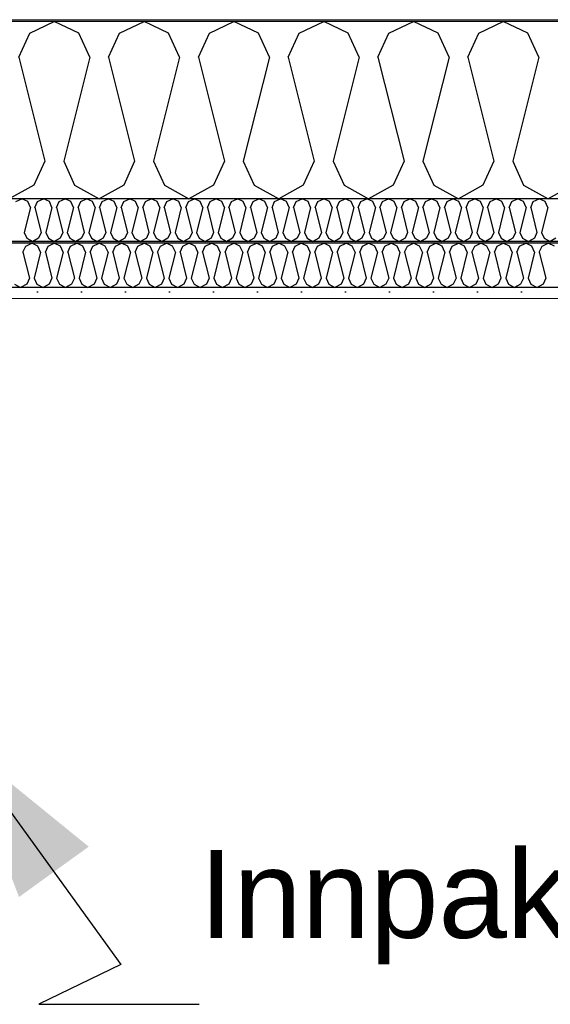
# Model space of a CAD drawing. Header units: millimetres. Extents: x -8544 to 51179, y -2070 to 39312.
# Tile 133 of 165: x 32105 to 32708, y 7634 to 8753. Entities that reach past the tile are written whole.
import ezdxf

# ---------------------------------------------------------------- set-up
doc = ezdxf.new("R2010")
doc.units = ezdxf.units.MM
doc.header["$LTSCALE"] = 0.5
doc.header["$MEASUREMENT"] = 0
doc.linetypes.add('PLINE', pattern=[0])
doc.layers.add('236- Innvendig kledning og overflate(Nye konstruksjoner)', color=7, linetype='Continuous', lineweight=0)
doc.layers.add('262- Taktekking(Nye konstruksjoner)', color=7, linetype='Continuous', lineweight=0)
for name, color, linetype in [('256- Faste himlinger og overflatebehandling (Skravur)(Nye konstruksjoner)', 7, 'Continuous'), ('256- Faste himlinger og overflatebehandling(Nye konstruksjoner)', 7, 'Continuous'), ('261- Primærkonstruksjon (tak)', 7, 'Continuous'), ('261- Primærkonstruksjon (tak) (Skravur)', 7, 'Continuous'), ('262- Taktekking (Skravur)(Nye konstruksjoner)', 7, 'Continuous'), ('832- Tekst bygning(Nye konstruksjoner)', 7, 'Continuous')]:
    doc.layers.add(name, color=color, linetype=linetype)
doc.styles.add('GENERATED_STYLE_3', font='arial.ttf')
doc.dimstyles.new('GENERATED_STYLE__2', dxfattribs={"dimtxt": 0.18, "dimasz": 182.4, "dimexe": 0.18, "dimexo": 0.0625, "dimgap": 0, "dimtad": 0, "dimtih": 1, "dimtoh": 1, "dimdec": 4, "dimzin": 0, "dimdsep": 46, "dimcen": 0.09, "dimadec": 0, "dimazin": 0, "dimtfac": 1, "dimtdec": 4, "dimtmove": 0, "dimatfit": 3, "dimldrblk": 'ARROWHEAD_5', "dimfxl": 1, "dimtolj": 1, "dimtzin": 0, "dimarcsym": 0})

# ---------------------------------------------------------------- blocks, each defined once
blk = doc.blocks.new('*X5')
at = {"layer": '261- Primærkonstruksjon (tak) (Skravur)', "linetype": 'PLINE'}
for p, q in [((32116.3, 8738.1), (32144.2, 8751.3)), ((32172, 8738.1), (32144.2, 8751.3)), ((32218.3, 8738.1), (32246.2, 8751.3)), ((32274.1, 8738.1), (32246.2, 8751.3)), ((32320.4, 8738.1), (32348.3, 8751.3)), ((32376.1, 8738.1), (32348.3, 8751.3)), ((32422.4, 8738.1), (32450.3, 8751.3)), ((32478.2, 8738.1), (32450.3, 8751.3)), ((32524.5, 8738.1), (32552.3, 8751.3)), ((32580.2, 8738.1), (32552.3, 8751.3)), ((32626.5, 8738.1), (32654.4, 8751.3)), ((32682.3, 8738.1), (32654.4, 8751.3)), ((32103.9, 8710.8), (32116.3, 8738.1)), ((32184.5, 8710.8), (32172, 8738.1)), ((32205.9, 8710.8), (32218.3, 8738.1)), ((32286.5, 8710.8), (32274.1, 8738.1)), ((32308, 8710.8), (32320.4, 8738.1)), ((32388.6, 8710.8), (32376.1, 8738.1)), ((32410, 8710.8), (32422.4, 8738.1)), ((32490.6, 8710.8), (32478.2, 8738.1)), ((32512, 8710.8), (32524.5, 8738.1)), ((32592.7, 8710.8), (32580.2, 8738.1)), ((32614.1, 8710.8), (32626.5, 8738.1)), ((32694.7, 8710.8), (32682.3, 8738.1)), ((32103.9, 8710.8), (32133.4, 8592.5)), ((32184.5, 8710.8), (32154.9, 8592.5)), ((32205.9, 8710.8), (32235.5, 8592.5)), ((32286.5, 8710.8), (32256.9, 8592.5)), ((32308, 8710.8), (32337.5, 8592.5)), ((32388.6, 8710.8), (32359, 8592.5)), ((32410, 8710.8), (32439.6, 8592.5)), ((32490.6, 8710.8), (32461, 8592.5)), ((32512, 8710.8), (32541.6, 8592.5)), ((32592.7, 8710.8), (32563.1, 8592.5)), ((32614.1, 8710.8), (32643.7, 8592.5)), ((32694.7, 8710.8), (32665.1, 8592.5)), ((32133.4, 8592.5), (32121, 8565.1)), ((32154.9, 8592.5), (32167.3, 8565.1)), ((32235.5, 8592.5), (32223.1, 8565.1)), ((32256.9, 8592.5), (32269.4, 8565.1)), ((32337.5, 8592.5), (32325.1, 8565.1)), ((32359, 8592.5), (32371.4, 8565.1)), ((32439.6, 8592.5), (32427.1, 8565.1)), ((32461, 8592.5), (32473.5, 8565.1)), ((32541.6, 8592.5), (32529.2, 8565.1)), ((32563.1, 8592.5), (32575.5, 8565.1)), ((32643.7, 8592.5), (32631.2, 8565.1)), ((32665.1, 8592.5), (32677.5, 8565.1)), ((32121, 8565.1), (32093.1, 8549.6)), ((32167.3, 8565.1), (32195.2, 8549.6)), ((32223.1, 8565.1), (32195.2, 8549.6)), ((32269.4, 8565.1), (32297.2, 8549.6)), ((32325.1, 8565.1), (32297.2, 8549.6)), ((32371.4, 8565.1), (32399.3, 8549.6)), ((32427.1, 8565.1), (32399.3, 8549.6)), ((32473.5, 8565.1), (32501.3, 8549.6)), ((32529.2, 8565.1), (32501.3, 8549.6)), ((32575.5, 8565.1), (32603.4, 8549.6)), ((32631.2, 8565.1), (32603.4, 8549.6)), ((32677.5, 8565.1), (32705.4, 8549.6)), ((32733.3, 8565.1), (32705.4, 8549.6))]:
    blk.add_line(p, q, dxfattribs=at)
blk = doc.blocks.new('*X31')
at = {"layer": '256- Faste himlinger og overflatebehandling (Skravur)(Nye konstruksjoner)', "linetype": 'PLINE'}
for p, q in [((32111.7, 8495.8), (32118.7, 8499.1)), ((32125.6, 8495.8), (32118.7, 8499.1)), ((32137.2, 8495.8), (32144.2, 8499.1)), ((32151.1, 8495.8), (32144.2, 8499.1)), ((32162.7, 8495.8), (32169.7, 8499.1)), ((32176.6, 8495.8), (32169.7, 8499.1)), ((32188.2, 8495.8), (32195.2, 8499.1)), ((32202.2, 8495.8), (32195.2, 8499.1)), ((32213.7, 8495.8), (32220.7, 8499.1)), ((32227.7, 8495.8), (32220.7, 8499.1)), ((32239.2, 8495.8), (32246.2, 8499.1)), ((32253.2, 8495.8), (32246.2, 8499.1)), ((32264.8, 8495.8), (32271.7, 8499.1)), ((32278.7, 8495.8), (32271.7, 8499.1)), ((32290.3, 8495.8), (32297.2, 8499.1)), ((32304.2, 8495.8), (32297.2, 8499.1)), ((32315.8, 8495.8), (32322.7, 8499.1)), ((32329.7, 8495.8), (32322.7, 8499.1)), ((32341.3, 8495.8), (32348.3, 8499.1)), ((32355.2, 8495.8), (32348.3, 8499.1)), ((32366.8, 8495.8), (32373.8, 8499.1)), ((32380.7, 8495.8), (32373.8, 8499.1)), ((32392.3, 8495.8), (32399.3, 8499.1)), ((32406.2, 8495.8), (32399.3, 8499.1)), ((32417.8, 8495.8), (32424.8, 8499.1)), ((32431.8, 8495.8), (32424.8, 8499.1)), ((32443.3, 8495.8), (32450.3, 8499.1)), ((32457.3, 8495.8), (32450.3, 8499.1)), ((32468.8, 8495.8), (32475.8, 8499.1)), ((32482.8, 8495.8), (32475.8, 8499.1)), ((32494.4, 8495.8), (32501.3, 8499.1)), ((32508.3, 8495.8), (32501.3, 8499.1)), ((32519.9, 8495.8), (32526.8, 8499.1)), ((32533.8, 8495.8), (32526.8, 8499.1)), ((32545.4, 8495.8), (32552.3, 8499.1)), ((32559.3, 8495.8), (32552.3, 8499.1)), ((32570.9, 8495.8), (32577.9, 8499.1)), ((32584.8, 8495.8), (32577.9, 8499.1)), ((32596.4, 8495.8), (32603.4, 8499.1)), ((32610.3, 8495.8), (32603.4, 8499.1)), ((32621.9, 8495.8), (32628.9, 8499.1)), ((32635.8, 8495.8), (32628.9, 8499.1)), ((32647.4, 8495.8), (32654.4, 8499.1)), ((32661.4, 8495.8), (32654.4, 8499.1)), ((32672.9, 8495.8), (32679.9, 8499.1)), ((32686.9, 8495.8), (32679.9, 8499.1)), ((32698.4, 8495.8), (32705.4, 8499.1)), ((32712.4, 8495.8), (32705.4, 8499.1)), ((32108.6, 8489), (32111.7, 8495.8)), ((32108.6, 8489), (32116, 8459.4)), ((32128.7, 8489), (32121.3, 8459.4)), ((32128.7, 8489), (32125.6, 8495.8)), ((32134.1, 8489), (32137.2, 8495.8)), ((32134.1, 8489), (32141.5, 8459.4)), ((32154.2, 8489), (32146.8, 8459.4)), ((32154.2, 8489), (32151.1, 8495.8)), ((32159.6, 8489), (32162.7, 8495.8)), ((32159.6, 8489), (32167, 8459.4)), ((32179.8, 8489), (32172.4, 8459.4)), ((32179.8, 8489), (32176.6, 8495.8)), ((32185.1, 8489), (32188.2, 8495.8)), ((32185.1, 8489), (32192.5, 8459.4)), ((32205.3, 8489), (32197.9, 8459.4)), ((32205.3, 8489), (32202.2, 8495.8)), ((32210.6, 8489), (32213.7, 8495.8)), ((32210.6, 8489), (32218, 8459.4)), ((32230.8, 8489), (32223.4, 8459.4)), ((32230.8, 8489), (32227.7, 8495.8)), ((32236.1, 8489), (32239.2, 8495.8)), ((32236.1, 8489), (32243.5, 8459.4)), ((32256.3, 8489), (32248.9, 8459.4)), ((32256.3, 8489), (32253.2, 8495.8)), ((32261.6, 8489), (32264.8, 8495.8)), ((32261.6, 8489), (32269, 8459.4)), ((32281.8, 8489), (32274.4, 8459.4)), ((32281.8, 8489), (32278.7, 8495.8)), ((32287.2, 8489), (32290.3, 8495.8)), ((32287.2, 8489), (32294.6, 8459.4)), ((32307.3, 8489), (32299.9, 8459.4)), ((32307.3, 8489), (32304.2, 8495.8)), ((32312.7, 8489), (32315.8, 8495.8)), ((32312.7, 8489), (32320.1, 8459.4)), ((32332.8, 8489), (32325.4, 8459.4)), ((32332.8, 8489), (32329.7, 8495.8)), ((32338.2, 8489), (32341.3, 8495.8)), ((32338.2, 8489), (32345.6, 8459.4)), ((32358.3, 8489), (32350.9, 8459.4)), ((32358.3, 8489), (32355.2, 8495.8)), ((32363.7, 8489), (32366.8, 8495.8)), ((32363.7, 8489), (32371.1, 8459.4)), ((32383.8, 8489), (32376.4, 8459.4)), ((32383.8, 8489), (32380.7, 8495.8)), ((32389.2, 8489), (32392.3, 8495.8)), ((32389.2, 8489), (32396.6, 8459.4)), ((32409.4, 8489), (32402, 8459.4)), ((32409.4, 8489), (32406.2, 8495.8)), ((32414.7, 8489), (32417.8, 8495.8)), ((32414.7, 8489), (32422.1, 8459.4)), ((32434.9, 8489), (32427.5, 8459.4)), ((32434.9, 8489), (32431.8, 8495.8)), ((32440.2, 8489), (32443.3, 8495.8)), ((32440.2, 8489), (32447.6, 8459.4)), ((32460.4, 8489), (32453, 8459.4)), ((32460.4, 8489), (32457.3, 8495.8)), ((32465.7, 8489), (32468.8, 8495.8)), ((32465.7, 8489), (32473.1, 8459.4)), ((32485.9, 8489), (32478.5, 8459.4)), ((32485.9, 8489), (32482.8, 8495.8)), ((32491.2, 8489), (32494.4, 8495.8)), ((32491.2, 8489), (32498.6, 8459.4)), ((32511.4, 8489), (32504, 8459.4)), ((32511.4, 8489), (32508.3, 8495.8)), ((32516.8, 8489), (32519.9, 8495.8)), ((32516.8, 8489), (32524.2, 8459.4)), ((32536.9, 8489), (32529.5, 8459.4)), ((32536.9, 8489), (32533.8, 8495.8)), ((32542.3, 8489), (32545.4, 8495.8)), ((32542.3, 8489), (32549.7, 8459.4)), ((32562.4, 8489), (32555, 8459.4)), ((32562.4, 8489), (32559.3, 8495.8)), ((32567.8, 8489), (32570.9, 8495.8)), ((32567.8, 8489), (32575.2, 8459.4)), ((32587.9, 8489), (32580.5, 8459.4)), ((32587.9, 8489), (32584.8, 8495.8)), ((32593.3, 8489), (32596.4, 8495.8)), ((32593.3, 8489), (32600.7, 8459.4)), ((32613.4, 8489), (32606.1, 8459.4)), ((32613.4, 8489), (32610.3, 8495.8)), ((32618.8, 8489), (32621.9, 8495.8)), ((32618.8, 8489), (32626.2, 8459.4)), ((32639, 8489), (32631.6, 8459.4)), ((32639, 8489), (32635.8, 8495.8)), ((32644.3, 8489), (32647.4, 8495.8)), ((32644.3, 8489), (32651.7, 8459.4)), ((32664.5, 8489), (32657.1, 8459.4)), ((32664.5, 8489), (32661.4, 8495.8)), ((32669.8, 8489), (32672.9, 8495.8)), ((32669.8, 8489), (32677.2, 8459.4)), ((32690, 8489), (32682.6, 8459.4)), ((32690, 8489), (32686.9, 8495.8)), ((32695.3, 8489), (32698.4, 8495.8)), ((32695.3, 8489), (32702.7, 8459.4)), ((32116, 8459.4), (32112.9, 8452.6)), ((32121.3, 8459.4), (32124.4, 8452.6)), ((32141.5, 8459.4), (32138.4, 8452.6)), ((32146.8, 8459.4), (32150, 8452.6)), ((32167, 8459.4), (32163.9, 8452.6)), ((32172.4, 8459.4), (32175.5, 8452.6)), ((32192.5, 8459.4), (32189.4, 8452.6)), ((32197.9, 8459.4), (32201, 8452.6)), ((32218, 8459.4), (32214.9, 8452.6)), ((32223.4, 8459.4), (32226.5, 8452.6)), ((32243.5, 8459.4), (32240.4, 8452.6)), ((32248.9, 8459.4), (32252, 8452.6)), ((32269, 8459.4), (32265.9, 8452.6)), ((32274.4, 8459.4), (32277.5, 8452.6)), ((32294.6, 8459.4), (32291.4, 8452.6)), ((32299.9, 8459.4), (32303, 8452.6)), ((32320.1, 8459.4), (32317, 8452.6)), ((32325.4, 8459.4), (32328.5, 8452.6)), ((32345.6, 8459.4), (32342.5, 8452.6)), ((32350.9, 8459.4), (32354, 8452.6)), ((32371.1, 8459.4), (32368, 8452.6)), ((32376.4, 8459.4), (32379.6, 8452.6)), ((32396.6, 8459.4), (32393.5, 8452.6)), ((32402, 8459.4), (32405.1, 8452.6)), ((32422.1, 8459.4), (32419, 8452.6)), ((32427.5, 8459.4), (32430.6, 8452.6)), ((32447.6, 8459.4), (32444.5, 8452.6)), ((32453, 8459.4), (32456.1, 8452.6)), ((32473.1, 8459.4), (32470, 8452.6)), ((32478.5, 8459.4), (32481.6, 8452.6)), ((32498.6, 8459.4), (32495.5, 8452.6)), ((32504, 8459.4), (32507.1, 8452.6)), ((32524.2, 8459.4), (32521, 8452.6)), ((32529.5, 8459.4), (32532.6, 8452.6)), ((32549.7, 8459.4), (32546.6, 8452.6)), ((32555, 8459.4), (32558.1, 8452.6)), ((32575.2, 8459.4), (32572.1, 8452.6)), ((32580.5, 8459.4), (32583.6, 8452.6)), ((32600.7, 8459.4), (32597.6, 8452.6)), ((32606.1, 8459.4), (32609.2, 8452.6)), ((32626.2, 8459.4), (32623.1, 8452.6)), ((32631.6, 8459.4), (32634.7, 8452.6)), ((32651.7, 8459.4), (32648.6, 8452.6)), ((32657.1, 8459.4), (32660.2, 8452.6)), ((32677.2, 8459.4), (32674.1, 8452.6)), ((32682.6, 8459.4), (32685.7, 8452.6)), ((32702.7, 8459.4), (32699.6, 8452.6)), ((32098.9, 8452.6), (32105.9, 8448.7)), ((32112.9, 8452.6), (32105.9, 8448.7)), ((32124.4, 8452.6), (32131.4, 8448.7)), ((32138.4, 8452.6), (32131.4, 8448.7)), ((32150, 8452.6), (32156.9, 8448.7)), ((32163.9, 8452.6), (32156.9, 8448.7)), ((32175.5, 8452.6), (32182.4, 8448.7)), ((32189.4, 8452.6), (32182.4, 8448.7)), ((32201, 8452.6), (32207.9, 8448.7)), ((32214.9, 8452.6), (32207.9, 8448.7)), ((32226.5, 8452.6), (32233.5, 8448.7)), ((32240.4, 8452.6), (32233.5, 8448.7)), ((32252, 8452.6), (32259, 8448.7)), ((32265.9, 8452.6), (32259, 8448.7)), ((32277.5, 8452.6), (32284.5, 8448.7)), ((32291.4, 8452.6), (32284.5, 8448.7)), ((32303, 8452.6), (32310, 8448.7)), ((32317, 8452.6), (32310, 8448.7)), ((32328.5, 8452.6), (32335.5, 8448.7)), ((32342.5, 8452.6), (32335.5, 8448.7)), ((32354, 8452.6), (32361, 8448.7)), ((32368, 8452.6), (32361, 8448.7)), ((32379.6, 8452.6), (32386.5, 8448.7)), ((32393.5, 8452.6), (32386.5, 8448.7)), ((32405.1, 8452.6), (32412, 8448.7)), ((32419, 8452.6), (32412, 8448.7)), ((32430.6, 8452.6), (32437.5, 8448.7)), ((32444.5, 8452.6), (32437.5, 8448.7)), ((32456.1, 8452.6), (32463.1, 8448.7)), ((32470, 8452.6), (32463.1, 8448.7)), ((32481.6, 8452.6), (32488.6, 8448.7)), ((32495.5, 8452.6), (32488.6, 8448.7)), ((32507.1, 8452.6), (32514.1, 8448.7)), ((32521, 8452.6), (32514.1, 8448.7)), ((32532.6, 8452.6), (32539.6, 8448.7)), ((32546.6, 8452.6), (32539.6, 8448.7)), ((32558.1, 8452.6), (32565.1, 8448.7)), ((32572.1, 8452.6), (32565.1, 8448.7)), ((32583.6, 8452.6), (32590.6, 8448.7)), ((32597.6, 8452.6), (32590.6, 8448.7)), ((32609.2, 8452.6), (32616.1, 8448.7)), ((32623.1, 8452.6), (32616.1, 8448.7)), ((32634.7, 8452.6), (32641.6, 8448.7)), ((32648.6, 8452.6), (32641.6, 8448.7)), ((32660.2, 8452.6), (32667.1, 8448.7)), ((32674.1, 8452.6), (32667.1, 8448.7)), ((32685.7, 8452.6), (32692.7, 8448.7)), ((32699.6, 8452.6), (32692.7, 8448.7))]:
    blk.add_line(p, q, dxfattribs=at)
blk = doc.blocks.new('*X32')
at = {"layer": '256- Faste himlinger og overflatebehandling (Skravur)(Nye konstruksjoner)', "linetype": 'PLINE'}
for p, q in [((32100.7, 8546.4), (32107.4, 8549.6)), ((32114.1, 8546.4), (32107.4, 8549.6)), ((32117.1, 8539.9), (32114.1, 8546.4)), ((32122.2, 8539.9), (32125.2, 8546.4)), ((32125.2, 8546.4), (32131.9, 8549.6)), ((32138.6, 8546.4), (32131.9, 8549.6)), ((32141.6, 8539.9), (32138.6, 8546.4)), ((32146.7, 8539.9), (32149.7, 8546.4)), ((32149.7, 8546.4), (32156.4, 8549.6)), ((32163.1, 8546.4), (32156.4, 8549.6)), ((32166.1, 8539.9), (32163.1, 8546.4)), ((32171.2, 8539.9), (32174.2, 8546.4)), ((32174.2, 8546.4), (32180.9, 8549.6)), ((32187.6, 8546.4), (32180.9, 8549.6)), ((32190.6, 8539.9), (32187.6, 8546.4)), ((32195.7, 8539.9), (32198.7, 8546.4)), ((32198.7, 8546.4), (32205.4, 8549.6)), ((32212.1, 8546.4), (32205.4, 8549.6)), ((32215.1, 8539.9), (32212.1, 8546.4)), ((32220.2, 8539.9), (32223.2, 8546.4)), ((32223.2, 8546.4), (32229.9, 8549.6)), ((32236.6, 8546.4), (32229.9, 8549.6)), ((32239.6, 8539.9), (32236.6, 8546.4)), ((32244.7, 8539.9), (32247.7, 8546.4)), ((32247.7, 8546.4), (32254.4, 8549.6)), ((32261.1, 8546.4), (32254.4, 8549.6)), ((32264, 8539.9), (32261.1, 8546.4)), ((32269.2, 8539.9), (32272.2, 8546.4)), ((32272.2, 8546.4), (32278.9, 8549.6)), ((32285.6, 8546.4), (32278.9, 8549.6)), ((32288.5, 8539.9), (32285.6, 8546.4)), ((32293.7, 8539.9), (32296.7, 8546.4)), ((32296.7, 8546.4), (32303.4, 8549.6)), ((32310, 8546.4), (32303.4, 8549.6)), ((32313, 8539.9), (32310, 8546.4)), ((32318.2, 8539.9), (32321.2, 8546.4)), ((32321.2, 8546.4), (32327.8, 8549.6)), ((32334.5, 8546.4), (32327.8, 8549.6)), ((32337.5, 8539.9), (32334.5, 8546.4)), ((32342.7, 8539.9), (32345.7, 8546.4)), ((32345.7, 8546.4), (32352.3, 8549.6)), ((32359, 8546.4), (32352.3, 8549.6)), ((32362, 8539.9), (32359, 8546.4)), ((32367.2, 8539.9), (32370.1, 8546.4)), ((32370.1, 8546.4), (32376.8, 8549.6)), ((32383.5, 8546.4), (32376.8, 8549.6)), ((32386.5, 8539.9), (32383.5, 8546.4)), ((32391.6, 8539.9), (32394.6, 8546.4)), ((32394.6, 8546.4), (32401.3, 8549.6)), ((32408, 8546.4), (32401.3, 8549.6)), ((32411, 8539.9), (32408, 8546.4)), ((32416.1, 8539.9), (32419.1, 8546.4)), ((32419.1, 8546.4), (32425.8, 8549.6)), ((32432.5, 8546.4), (32425.8, 8549.6)), ((32435.5, 8539.9), (32432.5, 8546.4)), ((32440.6, 8539.9), (32443.6, 8546.4)), ((32443.6, 8546.4), (32450.3, 8549.6)), ((32457, 8546.4), (32450.3, 8549.6)), ((32460, 8539.9), (32457, 8546.4)), ((32465.1, 8539.9), (32468.1, 8546.4)), ((32468.1, 8546.4), (32474.8, 8549.6)), ((32481.5, 8546.4), (32474.8, 8549.6)), ((32484.5, 8539.9), (32481.5, 8546.4)), ((32489.6, 8539.9), (32492.6, 8546.4)), ((32492.6, 8546.4), (32499.3, 8549.6)), ((32506, 8546.4), (32499.3, 8549.6)), ((32509, 8539.9), (32506, 8546.4)), ((32514.1, 8539.9), (32517.1, 8546.4)), ((32517.1, 8546.4), (32523.8, 8549.6)), ((32530.5, 8546.4), (32523.8, 8549.6)), ((32533.4, 8539.9), (32530.5, 8546.4)), ((32538.6, 8539.9), (32541.6, 8546.4)), ((32541.6, 8546.4), (32548.3, 8549.6)), ((32555, 8546.4), (32548.3, 8549.6)), ((32557.9, 8539.9), (32555, 8546.4)), ((32563.1, 8539.9), (32566.1, 8546.4)), ((32566.1, 8546.4), (32572.8, 8549.6)), ((32579.4, 8546.4), (32572.8, 8549.6)), ((32582.4, 8539.9), (32579.4, 8546.4)), ((32587.6, 8539.9), (32590.6, 8546.4)), ((32590.6, 8546.4), (32597.2, 8549.6)), ((32603.9, 8546.4), (32597.2, 8549.6)), ((32606.9, 8539.9), (32603.9, 8546.4)), ((32612.1, 8539.9), (32615.1, 8546.4)), ((32615.1, 8546.4), (32621.7, 8549.6)), ((32628.4, 8546.4), (32621.7, 8549.6)), ((32631.4, 8539.9), (32628.4, 8546.4)), ((32636.6, 8539.9), (32639.5, 8546.4)), ((32639.5, 8546.4), (32646.2, 8549.6)), ((32652.9, 8546.4), (32646.2, 8549.6)), ((32655.9, 8539.9), (32652.9, 8546.4)), ((32661, 8539.9), (32664, 8546.4)), ((32664, 8546.4), (32670.7, 8549.6)), ((32677.4, 8546.4), (32670.7, 8549.6)), ((32680.4, 8539.9), (32677.4, 8546.4)), ((32685.5, 8539.9), (32688.5, 8546.4)), ((32688.5, 8546.4), (32695.2, 8549.6)), ((32701.9, 8546.4), (32695.2, 8549.6)), ((32704.9, 8539.9), (32701.9, 8546.4)), ((32117.1, 8539.9), (32110, 8511.5)), ((32122.2, 8539.9), (32129.3, 8511.5)), ((32141.6, 8539.9), (32134.5, 8511.5)), ((32146.7, 8539.9), (32153.8, 8511.5)), ((32166.1, 8539.9), (32159, 8511.5)), ((32171.2, 8539.9), (32178.3, 8511.5)), ((32190.6, 8539.9), (32183.5, 8511.5)), ((32195.7, 8539.9), (32202.8, 8511.5)), ((32215.1, 8539.9), (32208, 8511.5)), ((32220.2, 8539.9), (32227.3, 8511.5)), ((32239.6, 8539.9), (32232.5, 8511.5)), ((32244.7, 8539.9), (32251.8, 8511.5)), ((32264, 8539.9), (32256.9, 8511.5)), ((32269.2, 8539.9), (32276.3, 8511.5)), ((32288.5, 8539.9), (32281.4, 8511.5)), ((32293.7, 8539.9), (32300.8, 8511.5)), ((32313, 8539.9), (32305.9, 8511.5)), ((32318.2, 8539.9), (32325.3, 8511.5)), ((32337.5, 8539.9), (32330.4, 8511.5)), ((32342.7, 8539.9), (32349.8, 8511.5)), ((32362, 8539.9), (32354.9, 8511.5)), ((32367.2, 8539.9), (32374.3, 8511.5)), ((32386.5, 8539.9), (32379.4, 8511.5)), ((32391.6, 8539.9), (32398.7, 8511.5)), ((32411, 8539.9), (32403.9, 8511.5)), ((32416.1, 8539.9), (32423.2, 8511.5)), ((32435.5, 8539.9), (32428.4, 8511.5)), ((32440.6, 8539.9), (32447.7, 8511.5)), ((32460, 8539.9), (32452.9, 8511.5)), ((32465.1, 8539.9), (32472.2, 8511.5)), ((32484.5, 8539.9), (32477.4, 8511.5)), ((32489.6, 8539.9), (32496.7, 8511.5)), ((32509, 8539.9), (32501.9, 8511.5)), ((32514.1, 8539.9), (32521.2, 8511.5)), ((32533.4, 8539.9), (32526.3, 8511.5)), ((32538.6, 8539.9), (32545.7, 8511.5)), ((32557.9, 8539.9), (32550.8, 8511.5)), ((32563.1, 8539.9), (32570.2, 8511.5)), ((32582.4, 8539.9), (32575.3, 8511.5)), ((32587.6, 8539.9), (32594.7, 8511.5)), ((32606.9, 8539.9), (32599.8, 8511.5)), ((32612.1, 8539.9), (32619.2, 8511.5)), ((32631.4, 8539.9), (32624.3, 8511.5)), ((32636.6, 8539.9), (32643.7, 8511.5)), ((32655.9, 8539.9), (32648.8, 8511.5)), ((32661, 8539.9), (32668.1, 8511.5)), ((32680.4, 8539.9), (32673.3, 8511.5)), ((32685.5, 8539.9), (32692.6, 8511.5)), ((32704.9, 8539.9), (32697.8, 8511.5)), ((32110, 8511.5), (32113, 8504.9)), ((32129.3, 8511.5), (32126.4, 8504.9)), ((32134.5, 8511.5), (32137.5, 8504.9)), ((32153.8, 8511.5), (32150.9, 8504.9)), ((32159, 8511.5), (32162, 8504.9)), ((32178.3, 8511.5), (32175.3, 8504.9)), ((32183.5, 8511.5), (32186.5, 8504.9)), ((32202.8, 8511.5), (32199.8, 8504.9)), ((32208, 8511.5), (32211, 8504.9)), ((32227.3, 8511.5), (32224.3, 8504.9)), ((32232.5, 8511.5), (32235.4, 8504.9)), ((32251.8, 8511.5), (32248.8, 8504.9)), ((32256.9, 8511.5), (32259.9, 8504.9)), ((32276.3, 8511.5), (32273.3, 8504.9)), ((32281.4, 8511.5), (32284.4, 8504.9)), ((32300.8, 8511.5), (32297.8, 8504.9)), ((32305.9, 8511.5), (32308.9, 8504.9)), ((32325.3, 8511.5), (32322.3, 8504.9)), ((32330.4, 8511.5), (32333.4, 8504.9)), ((32349.8, 8511.5), (32346.8, 8504.9)), ((32354.9, 8511.5), (32357.9, 8504.9)), ((32374.3, 8511.5), (32371.3, 8504.9)), ((32379.4, 8511.5), (32382.4, 8504.9)), ((32398.7, 8511.5), (32395.8, 8504.9)), ((32403.9, 8511.5), (32406.9, 8504.9)), ((32423.2, 8511.5), (32420.3, 8504.9)), ((32428.4, 8511.5), (32431.4, 8504.9)), ((32447.7, 8511.5), (32444.7, 8504.9)), ((32452.9, 8511.5), (32455.9, 8504.9)), ((32472.2, 8511.5), (32469.2, 8504.9)), ((32477.4, 8511.5), (32480.4, 8504.9)), ((32496.7, 8511.5), (32493.7, 8504.9)), ((32501.9, 8511.5), (32504.8, 8504.9)), ((32521.2, 8511.5), (32518.2, 8504.9)), ((32526.3, 8511.5), (32529.3, 8504.9)), ((32545.7, 8511.5), (32542.7, 8504.9)), ((32550.8, 8511.5), (32553.8, 8504.9)), ((32570.2, 8511.5), (32567.2, 8504.9)), ((32575.3, 8511.5), (32578.3, 8504.9)), ((32594.7, 8511.5), (32591.7, 8504.9)), ((32599.8, 8511.5), (32602.8, 8504.9)), ((32619.2, 8511.5), (32616.2, 8504.9)), ((32624.3, 8511.5), (32627.3, 8504.9)), ((32643.7, 8511.5), (32640.7, 8504.9)), ((32648.8, 8511.5), (32651.8, 8504.9)), ((32668.1, 8511.5), (32665.2, 8504.9)), ((32673.3, 8511.5), (32676.3, 8504.9)), ((32692.6, 8511.5), (32689.7, 8504.9)), ((32697.8, 8511.5), (32700.8, 8504.9)), ((32113, 8504.9), (32119.7, 8501.2)), ((32126.4, 8504.9), (32119.7, 8501.2)), ((32137.5, 8504.9), (32144.2, 8501.2)), ((32150.9, 8504.9), (32144.2, 8501.2)), ((32162, 8504.9), (32168.7, 8501.2)), ((32175.3, 8504.9), (32168.7, 8501.2)), ((32186.5, 8504.9), (32193.1, 8501.2)), ((32199.8, 8504.9), (32193.1, 8501.2)), ((32211, 8504.9), (32217.6, 8501.2)), ((32224.3, 8504.9), (32217.6, 8501.2)), ((32235.4, 8504.9), (32242.1, 8501.2)), ((32248.8, 8504.9), (32242.1, 8501.2)), ((32259.9, 8504.9), (32266.6, 8501.2)), ((32273.3, 8504.9), (32266.6, 8501.2)), ((32284.4, 8504.9), (32291.1, 8501.2)), ((32297.8, 8504.9), (32291.1, 8501.2)), ((32308.9, 8504.9), (32315.6, 8501.2)), ((32322.3, 8504.9), (32315.6, 8501.2)), ((32333.4, 8504.9), (32340.1, 8501.2)), ((32346.8, 8504.9), (32340.1, 8501.2)), ((32357.9, 8504.9), (32364.6, 8501.2)), ((32371.3, 8504.9), (32364.6, 8501.2)), ((32382.4, 8504.9), (32389.1, 8501.2)), ((32395.8, 8504.9), (32389.1, 8501.2)), ((32406.9, 8504.9), (32413.6, 8501.2)), ((32420.3, 8504.9), (32413.6, 8501.2)), ((32431.4, 8504.9), (32438.1, 8501.2)), ((32444.7, 8504.9), (32438.1, 8501.2)), ((32455.9, 8504.9), (32462.5, 8501.2)), ((32469.2, 8504.9), (32462.5, 8501.2)), ((32480.4, 8504.9), (32487, 8501.2)), ((32493.7, 8504.9), (32487, 8501.2)), ((32504.8, 8504.9), (32511.5, 8501.2)), ((32518.2, 8504.9), (32511.5, 8501.2)), ((32529.3, 8504.9), (32536, 8501.2)), ((32542.7, 8504.9), (32536, 8501.2)), ((32553.8, 8504.9), (32560.5, 8501.2)), ((32567.2, 8504.9), (32560.5, 8501.2)), ((32578.3, 8504.9), (32585, 8501.2)), ((32591.7, 8504.9), (32585, 8501.2)), ((32602.8, 8504.9), (32609.5, 8501.2)), ((32616.2, 8504.9), (32609.5, 8501.2)), ((32627.3, 8504.9), (32634, 8501.2)), ((32640.7, 8504.9), (32634, 8501.2)), ((32651.8, 8504.9), (32658.5, 8501.2)), ((32665.2, 8504.9), (32658.5, 8501.2)), ((32676.3, 8504.9), (32683, 8501.2)), ((32689.7, 8504.9), (32683, 8501.2)), ((32700.8, 8504.9), (32707.5, 8501.2)), ((32714.1, 8504.9), (32707.5, 8501.2))]:
    blk.add_line(p, q, dxfattribs=at)
blk = doc.blocks.new('ARROWHEAD_5')
at = {"linetype": 'Continuous'}
blk.add_hatch(color=256, dxfattribs=at).paths.add_polyline_path([(-1, 0.2679), (0, 0), (-1, -0.2679)])
blk.add_line((0, 0), (-1, 0), dxfattribs=at)

msp = doc.modelspace()

# ---------------------------------------------------------------- hatches: boundary and pattern name
at = {"layer": '256- Faste himlinger og overflatebehandling (Skravur)(Nye konstruksjoner)', "linetype": 'Continuous'}
msp.add_hatch(color=256, dxfattribs=at).paths.add_polyline_path([(31911.9, 8501.2), (31911.9, 8499.1), (35321.9, 8499.1), (35321.9, 8501.2)])
h = msp.add_hatch(dxfattribs=at)
h.set_pattern_fill('Gips', color=256, style=0, pattern_type=2)
h.set_pattern_definition([(0, (0, 0), (0, 86.60254), [0, -50]), (0, (25, 43.3), (0, 86.60254), [0, -50])])
h.paths.add_polyline_path([(32036.9, 8436.1), (35196.9, 8436.1), (35196.9, 8448.7), (32036.9, 8448.7)])
at = {"layer": '262- Taktekking (Skravur)(Nye konstruksjoner)', "linetype": 'Continuous'}
h = msp.add_hatch(dxfattribs=at)
h.set_pattern_fill('Prikker_tett', color=256, style=0, pattern_type=2)
h.set_pattern_definition([(0, (0, 0), (0, 43.30127), [0, -25]), (0, (12.5, 21.65), (0, 43.30127), [0, -25])])
h.paths.add_polyline_path([(15021.9, 8753.3), (15021.9, 8751.3), (40611.9, 8751.3), (40611.9, 8753.3)])

# ---------------------------------------------------------------- linework, layer by layer
at = {"layer": '236- Innvendig kledning og overflate(Nye konstruksjoner)', "linetype": 'PLINE'}
msp.add_line((35321.9, 8436.1), (31911.9, 8436.1), dxfattribs=at)
at = {"layer": '256- Faste himlinger og overflatebehandling(Nye konstruksjoner)', "linetype": 'PLINE'}
for p, q in [((35321.9, 8501.2), (31911.9, 8501.2)), ((35321.9, 8499.1), (31911.9, 8499.1)), ((35321.9, 8448.7), (31911.9, 8448.7))]:
    msp.add_line(p, q, dxfattribs=at)
at = {"layer": '261- Primærkonstruksjon (tak)', "linetype": 'PLINE'}
for p, q in [((39111.9, 8751.3), (28121.9, 8751.3)), ((35321.9, 8549.6), (31911.9, 8549.6))]:
    msp.add_line(p, q, dxfattribs=at)
at = {"layer": '262- Taktekking(Nye konstruksjoner)', "linetype": 'PLINE'}
msp.add_line((40611.9, 8753.3), (15021.9, 8753.3), dxfattribs=at)

# ---------------------------------------------------------------- block references
at = {"layer": '256- Faste himlinger og overflatebehandling(Nye konstruksjoner)'}
for name in ['*X32', '*X31']:
    msp.add_blockref(name, (0, 0), dxfattribs=at)
at = {"layer": '261- Primærkonstruksjon (tak)'}
msp.add_blockref('*X5', (0, 0), dxfattribs=at)

# ---------------------------------------------------------------- texts
at = {"layer": '832- Tekst bygning(Nye konstruksjoner)', "linetype": 'Continuous', "insert": (32308.9, 7679), "char_height": 100, "attachment_point": 7, "style": 'GENERATED_STYLE_3'}
msp.add_mtext('\\A1;{\\pql;\\fArial|b0|i0|c0|p0;\\W1.000000;Innpakking av limtre pga. lyd, kfr. akustikar}', dxfattribs=at)

# ---------------------------------------------------------------- leaders
at = {"layer": '832- Tekst bygning(Nye konstruksjoner)', "linetype": 'PLINE', "annotation_type": 0, "has_hookline": 1, "hookline_direction": 0, "text_width": 2626.5}
msp.add_leader([(32036.9, 7932.1), (32219.8, 7679), (32126.5, 7633.6), (32308.9, 7633.6)], dimstyle='GENERATED_STYLE__2', dxfattribs=at)

doc.saveas('drawing.dxf')
